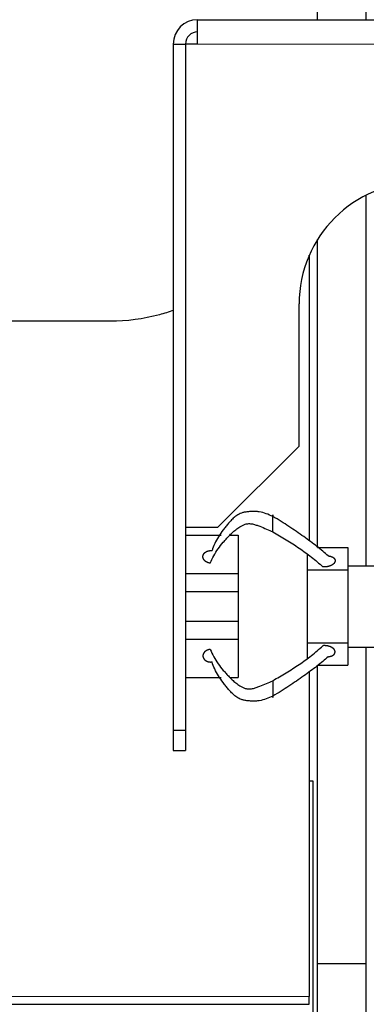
# Model space of a CAD drawing. Header units: inches. Extents: x 0 to 17820, y -10 to 12600.
# Tile 34 of 256: x 5641 to 5726, y 3936 to 4178. Entities that reach past the tile are written whole.
import ezdxf

# ---------------------------------------------------------------- set-up
doc = ezdxf.new("R2010")
doc.units = ezdxf.units.IN
doc.layers.add('1', color=7, linetype='Continuous', true_color=0xffffff)

msp = doc.modelspace()

# ---------------------------------------------------------------- linework, layer by layer
at = {"layer": '1', "color": 2, "linetype": 'Continuous', "lineweight": 25}
for p, q in [((5714.185, 4178.06), (5714.185, 4345.566)), ((5726.185, 4178.06), (5726.185, 4345.566)), ((5684.643, 4172.066), (5684.643, 4178.066)), ((5684.643, 4178.066), (5884.643, 4178.066)), ((5678.643, 4172.066), (5678.643, 4003.066)), ((5684.643, 4172.066), (5681.645, 4172.066)), ((5681.645, 4172.066), (5681.645, 4053.066)), ((5726.185, 4043.566), (5726.185, 4134.878)), ((5714.185, 4048.11), (5714.185, 4123.941)), ((5712.04, 4119.816), (5712.143, 4119.816)), ((5712.143, 4119.824), (5712.143, 4120.058)), ((5712.143, 4119.816), (5712.143, 4049.69)), ((5709.643, 4073.066), (5709.643, 4108.066)), ((5663.143, 4103.802), (5633.24, 4103.802)), ((5689.643, 4053.066), (5709.643, 4073.066)), ((5681.645, 4053.066), (5689.643, 4053.066)), ((5681.693, 4051.106), (5690.493, 4051.106)), ((5692.571, 4051.106), (5694.643, 4051.106)), ((5694.643, 4051.106), (5694.643, 4041.671)), ((5714.164, 4048.106), (5721.643, 4048.106)), ((5721.643, 4048.106), (5721.643, 4043.566)), ((5711.643, 4046.352), (5711.643, 4042.606)), ((5711.643, 4042.606), (5721.643, 4042.606)), ((5711.643, 4042.606), (5711.643, 4024.606)), ((5721.643, 4043.566), (5721.643, 4042.606)), ((5721.643, 4043.566), (5736.143, 4043.566)), ((5721.643, 4042.606), (5721.643, 4024.606)), ((5681.693, 4041.671), (5694.643, 4041.671)), ((5694.643, 4041.671), (5694.643, 4037.257)), ((5681.693, 4037.257), (5694.643, 4037.257)), ((5694.643, 4037.257), (5694.643, 4029.955)), ((5681.693, 4029.955), (5694.643, 4029.955)), ((5694.643, 4029.955), (5694.643, 4025.541)), ((5681.693, 4025.541), (5694.643, 4025.541)), ((5694.643, 4025.541), (5694.643, 4016.106)), ((5711.643, 4024.606), (5711.643, 4020.861)), ((5711.643, 4024.606), (5721.643, 4024.606)), ((5721.643, 4024.606), (5721.643, 4023.566)), ((5721.643, 4023.566), (5721.643, 4019.106)), ((5721.643, 4023.566), (5736.143, 4023.566)), ((5726.185, 3945.566), (5726.185, 4023.566)), ((5714.164, 4019.106), (5721.643, 4019.106)), ((5714.185, 3945.566), (5714.185, 4019.11)), ((5681.693, 4016.106), (5690.493, 4016.106)), ((5692.588, 4016.106), (5694.643, 4016.106)), ((5712.143, 4017.52), (5712.143, 3937.537)), ((5678.643, 4003.066), (5678.643, 3998.066)), ((5678.643, 4003.066), (5681.693, 4003.066)), ((5681.693, 4003.066), (5681.693, 3998.066)), ((5678.643, 3998.066), (5681.693, 3998.066)), ((5713.143, 3990.566), (5712.1, 3990.566)), ((5713.143, 3670.566), (5713.143, 3990.566)), ((5714.185, 3702.537), (5714.185, 3945.566)), ((5726.185, 3945.566), (5714.185, 3945.566)), ((5726.185, 3702.537), (5726.185, 3945.566)), ((5224.143, 3935.589), (5712.143, 3935.589)), ((5712.143, 3935.589), (5712.143, 3937.537))]:
    msp.add_line(p, q, dxfattribs=at)
at = {"layer": '1', "color": 110, "linetype": 'Continuous', "lineweight": 13}
for p, q in [((5884.643, 4172.066), (5684.643, 4172.066)), ((5224.143, 3937.537), (5712.143, 3937.537))]:
    msp.add_line(p, q, dxfattribs=at)
at = {"layer": '1', "color": 2, "linetype": 'Continuous', "lineweight": 25}
for centre, radius in [((5684.643, 4172.066), 6), ((5684.693, 4172.066), 3), ((5739.643, 4108.066), 30)]:
    msp.add_arc(centre, radius, 90, 180, dxfattribs=at)
for points, degree in [([(5678.643, 4172.066), (5681.645, 4172.066)], 1), ([(5681.693, 4053.066), (5681.693, 4003.066)], 1), ([(5687.784, 4044.221), (5687.39, 4044.261), (5686.679, 4044.573), (5686.175, 4045.053), (5685.933, 4045.651), (5686.004, 4046.258), (5686.39, 4046.814), (5687.009, 4047.192), (5687.805, 4047.355), (5688.203, 4047.312)], 2)]:
    msp.add_open_spline(points, degree=degree, dxfattribs=at)
for points, degree, knots in [([(5678.73, 4106.479), (5677.583, 4106.073), (5676.421, 4105.712), (5671.305, 4104.34), (5667.224, 4103.802), (5663.143, 4103.802)], 3, [0, 0, 0, 0, 0.2296211, 0.2296211, 1, 1, 1, 1]), ([(5703.143, 4055.703), (5702.638, 4055.966), (5701.592, 4056.457), (5700.131, 4056.857), (5698.897, 4056.979), (5697.941, 4056.968), (5697.134, 4056.901), (5696.541, 4056.821), (5696.14, 4056.753), (5695.778, 4056.671), (5695.336, 4056.538), (5694.643, 4056.24), (5693.83, 4055.666), (5693.008, 4054.886), (5692.275, 4054.073), (5691.59, 4053.246), (5690.734, 4052.135), (5689.763, 4050.743), (5688.835, 4049.047), (5688.383, 4047.894), (5688.203, 4047.312)], 3, [0, 0, 0, 0, 0.0625, 0.125, 0.15625, 0.1875, 0.21875, 0.234375, 0.25, 0.265625, 0.28125, 0.3125, 0.375, 0.4375, 0.5, 0.5625, 0.625, 0.75, 0.875, 1, 1, 1, 1]), ([(5703.143, 4051.922), (5703.143, 4052.016), (5703.143, 4052.213), (5703.143, 4052.45), (5703.143, 4052.722), (5703.143, 4053.051), (5703.143, 4053.356), (5703.143, 4053.662), (5703.143, 4054.019), (5703.143, 4054.391), (5703.143, 4054.725), (5703.143, 4055.017), (5703.143, 4055.299), (5703.143, 4055.606), (5703.143, 4055.84), (5703.143, 4055.984), (5703.143, 4056.056), (5703.143, 4056.1), (5703.143, 4056.105), (5703.143, 4056.038), (5703.143, 4055.915), (5703.143, 4055.779), (5703.143, 4055.703)], 5, [0, 0, 0, 0, 0, 0, 0.1360851, 0.25, 0.25, 0.25, 0.2708653, 0.3748173, 0.4789488, 0.5, 0.5, 0.5, 0.5828898, 0.6871801, 0.75, 0.75, 0.75, 0.7916704, 0.8957455, 1, 1, 1, 1, 1, 1]), ([(5716.824, 4046.017), (5715.972, 4046.788), (5714.579, 4047.95), (5712.497, 4049.534), (5710.8, 4050.755), (5709.008, 4052.003), (5707.144, 4053.263), (5705.227, 4054.516), (5703.873, 4055.327), (5703.143, 4055.703)], 3, [0, 0, 0, 0, 0.25, 0.375, 0.5, 0.625, 0.75, 0.875, 1, 1, 1, 1]), ([(5687.784, 4044.22), (5688.029, 4044.841), (5688.597, 4046.044), (5689.675, 4047.76), (5690.749, 4049.119), (5691.672, 4050.174), (5692.398, 4050.954), (5693.163, 4051.722), (5694.012, 4052.467), (5694.846, 4053.068), (5695.559, 4053.465), (5696.012, 4053.68), (5696.381, 4053.822), (5696.786, 4053.928), (5697.375, 4053.98), (5698.164, 4053.908), (5699.078, 4053.628), (5700.247, 4053.205), (5701.639, 4052.623), (5702.653, 4052.152), (5703.143, 4051.922)], 3, [0, 0, 0, 0, 0.125, 0.25, 0.375, 0.4375, 0.5, 0.5625, 0.625, 0.6875, 0.71875, 0.734375, 0.75, 0.765625, 0.78125, 0.8125, 0.84375, 0.875, 0.9375, 1, 1, 1, 1]), ([(5703.143, 4051.922), (5703.716, 4051.589), (5704.846, 4050.94), (5706.485, 4049.962), (5708.085, 4048.969), (5709.65, 4047.947), (5711.179, 4046.876), (5713.18, 4045.372), (5714.581, 4044.159), (5715.466, 4043.317)], 3, [0, 0, 0, 0, 0.125, 0.25, 0.375, 0.5, 0.625, 0.75, 1, 1, 1, 1]), ([(5716.824, 4046.017), (5717.267, 4045.975), (5718.045, 4045.666), (5718.48, 4045.189), (5718.515, 4044.594), (5718.176, 4044.064), (5717.548, 4043.644), (5716.334, 4043.229), (5715.466, 4043.317)], 2, [0, 0, 0, 0.125, 0.25, 0.375, 0.5, 0.625, 0.75, 1, 1, 1]), ([(5687.784, 4022.993), (5687.611, 4022.975), (5687.3, 4022.915), (5687.005, 4022.809), (5686.741, 4022.664), (5686.5, 4022.471), (5686.312, 4022.286), (5686.155, 4022.096), (5686.031, 4021.867), (5685.963, 4021.625), (5685.954, 4021.401), (5685.974, 4021.199), (5686.016, 4020.998), (5686.114, 4020.763), (5686.27, 4020.545), (5686.478, 4020.357), (5686.676, 4020.221), (5686.89, 4020.1), (5687.169, 4019.98), (5687.48, 4019.904), (5687.803, 4019.876), (5688.07, 4019.886), (5688.203, 4019.9)], 5, [0, 0, 0, 0, 0, 0, 0.1360851, 0.25, 0.25, 0.25, 0.2708653, 0.3748173, 0.4789488, 0.5, 0.5, 0.5, 0.5828898, 0.6871801, 0.75, 0.75, 0.75, 0.7916704, 0.8957455, 1, 1, 1, 1, 1, 1]), ([(5687.784, 4022.993), (5688.029, 4022.371), (5688.597, 4021.169), (5689.675, 4019.453), (5690.749, 4018.093), (5691.672, 4017.039), (5692.398, 4016.259), (5693.163, 4015.491), (5694.012, 4014.746), (5694.846, 4014.144), (5695.559, 4013.747), (5696.012, 4013.533), (5696.381, 4013.391), (5696.786, 4013.285), (5697.375, 4013.232), (5698.164, 4013.304), (5699.078, 4013.585), (5700.247, 4014.008), (5701.639, 4014.59), (5702.653, 4015.061), (5703.143, 4015.29)], 3, [0, 0, 0, 0, 0.125, 0.25, 0.375, 0.4375, 0.5, 0.5625, 0.625, 0.6875, 0.71875, 0.734375, 0.75, 0.765625, 0.78125, 0.8125, 0.84375, 0.875, 0.9375, 1, 1, 1, 1]), ([(5703.143, 4015.29), (5703.716, 4015.623), (5704.846, 4016.272), (5706.485, 4017.251), (5708.085, 4018.243), (5709.65, 4019.266), (5711.179, 4020.337), (5713.18, 4021.841), (5714.581, 4023.053), (5715.466, 4023.895)], 3, [0, 0, 0, 0, 0.125, 0.25, 0.375, 0.5, 0.625, 0.75, 1, 1, 1, 1]), ([(5716.824, 4021.195), (5716.967, 4021.209), (5717.253, 4021.251), (5717.585, 4021.34), (5717.883, 4021.47), (5718.119, 4021.638), (5718.278, 4021.795), (5718.382, 4021.93), (5718.44, 4022.039), (5718.477, 4022.152), (5718.5, 4022.307), (5718.5, 4022.481), (5718.48, 4022.597), (5718.441, 4022.712), (5718.375, 4022.84), (5718.257, 4023.016), (5718.17, 4023.116), (5718.068, 4023.209), (5717.954, 4023.297), (5717.751, 4023.433), (5717.62, 4023.509), (5717.481, 4023.578), (5717.334, 4023.64), (5717.04, 4023.743), (5716.693, 4023.843), (5716.352, 4023.903), (5716.003, 4023.928), (5715.654, 4023.914), (5715.466, 4023.895)], 5, [0, 0, 0, 0, 0, 0, 0.1042545, 0.2083296, 0.25, 0.25, 0.25, 0.3128199, 0.375, 0.375, 0.375, 0.4171102, 0.5, 0.5, 0.5, 0.5210512, 0.625, 0.625, 0.625, 0.6251827, 0.7291347, 0.75, 0.75, 0.75, 0.8639149, 1, 1, 1, 1, 1, 1]), ([(5716.824, 4021.195), (5715.972, 4020.425), (5714.579, 4019.262), (5712.497, 4017.678), (5710.8, 4016.457), (5709.008, 4015.209), (5707.144, 4013.949), (5705.227, 4012.696), (5703.873, 4011.885), (5703.143, 4011.509)], 3, [0, 0, 0, 0, 0.25, 0.375, 0.5, 0.625, 0.75, 0.875, 1, 1, 1, 1]), ([(5703.143, 4011.509), (5702.638, 4011.247), (5701.592, 4010.755), (5700.131, 4010.356), (5698.897, 4010.233), (5697.941, 4010.244), (5697.134, 4010.311), (5696.541, 4010.392), (5696.14, 4010.459), (5695.778, 4010.542), (5695.336, 4010.675), (5694.643, 4010.973), (5693.83, 4011.547), (5693.008, 4012.326), (5692.275, 4013.14), (5691.59, 4013.967), (5690.734, 4015.078), (5689.763, 4016.47), (5688.835, 4018.165), (5688.383, 4019.319), (5688.203, 4019.9)], 3, [0, 0, 0, 0, 0.0625, 0.125, 0.15625, 0.1875, 0.21875, 0.234375, 0.25, 0.265625, 0.28125, 0.3125, 0.375, 0.4375, 0.5, 0.5625, 0.625, 0.75, 0.875, 1, 1, 1, 1]), ([(5703.143, 4015.29), (5703.143, 4015.196), (5703.143, 4014.999), (5703.143, 4014.763), (5703.143, 4014.491), (5703.143, 4014.162), (5703.143, 4013.856), (5703.143, 4013.69), (5703.143, 4013.516), (5703.143, 4013.338), (5703.143, 4013.037), (5703.143, 4012.854), (5703.143, 4012.669), (5703.143, 4012.487), (5703.143, 4012.195), (5703.143, 4011.997), (5703.143, 4011.839), (5703.143, 4011.696), (5703.143, 4011.51), (5703.143, 4011.366), (5703.143, 4011.279), (5703.143, 4011.214), (5703.143, 4011.156), (5703.143, 4011.113), (5703.143, 4011.107), (5703.143, 4011.174), (5703.143, 4011.298), (5703.143, 4011.434), (5703.143, 4011.509)], 5, [0, 0, 0, 0, 0, 0, 0.1360851, 0.25, 0.25, 0.25, 0.2708653, 0.3748173, 0.375, 0.375, 0.375, 0.4789488, 0.5, 0.5, 0.5, 0.5828898, 0.625, 0.625, 0.625, 0.6871801, 0.75, 0.75, 0.75, 0.7916704, 0.8957455, 1, 1, 1, 1, 1, 1])]:
    msp.add_open_spline(points, degree=degree, knots=knots, dxfattribs=at)

doc.saveas('drawing.dxf')
